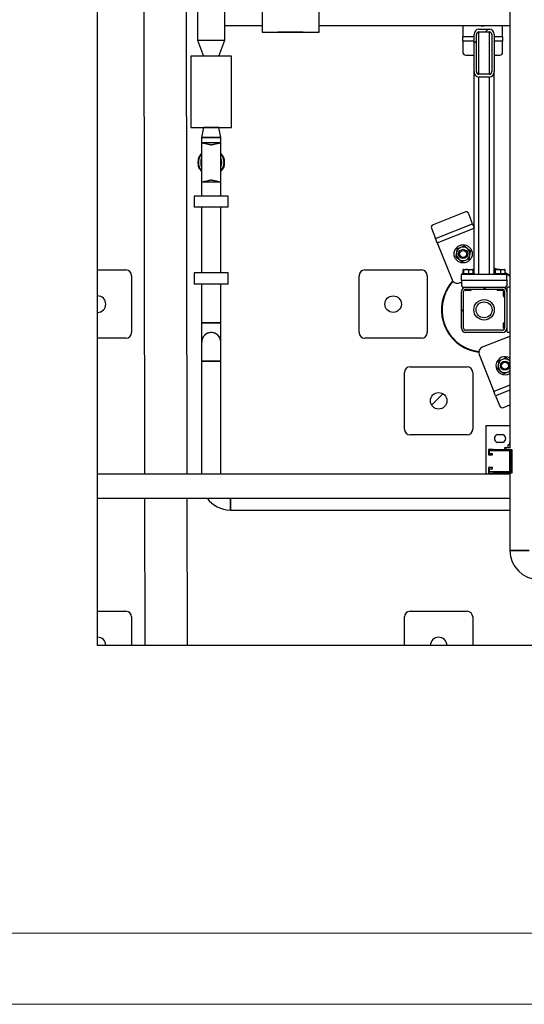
# Model space of a CAD drawing. Header units: millimetres. Extents: x 0 to 841, y 0 to 594.
# Tile 6 of 256: x 220 to 255, y 0 to 69. Entities that reach past the tile are written whole.
import ezdxf

# ---------------------------------------------------------------- set-up
doc = ezdxf.new("R2010")
doc.units = ezdxf.units.MM
doc.layers.add('TRAIT-FINS', color=9, linetype='Continuous')
doc.layers.add('TRAIT-FORT', color=4, linetype='Continuous', lineweight=25)

msp = doc.modelspace()

# ---------------------------------------------------------------- hatches: boundary and pattern name
at = {"layer": 'TRAIT-FINS'}
h = msp.add_hatch(dxfattribs=at)
h.set_pattern_fill('ANSI31', color=9, angle=3e-322, style=0)
edge = h.paths.add_edge_path(flags=0)
edge.add_line((253.076, 65.586), (253.076, 68.182))
edge.add_ellipse((252.756, 68.182), major_axis=(0, 0.385), ratio=0.83205, start_angle=270, end_angle=360)
edge.add_line((252.756, 68.567), (251.996, 68.567))
edge.add_ellipse((251.996, 68.182), major_axis=(0, 0.385), ratio=0.83205, start_angle=0, end_angle=90)
edge.add_line((251.676, 68.182), (251.676, 65.586))
edge.add_ellipse((251.996, 65.586), major_axis=(0, 0.385), ratio=0.83205, start_angle=90, end_angle=180)
edge.add_line((251.996, 65.202), (252.756, 65.202))
edge.add_ellipse((252.756, 65.586), major_axis=(0, 0.385), ratio=0.83205, start_angle=180, end_angle=270)
edge = h.paths.add_edge_path(flags=0)
edge.add_line((252.916, 68.182), (252.916, 65.586))
edge.add_ellipse((252.756, 65.586), major_axis=(0, 0.192), ratio=0.83205, start_angle=180, end_angle=270, ccw=False)
edge.add_line((252.756, 65.394), (251.996, 65.394))
edge.add_ellipse((251.996, 65.586), major_axis=(0, 0.192), ratio=0.83205, start_angle=90, end_angle=180, ccw=False)
edge.add_line((251.836, 65.586), (251.836, 68.182))
edge.add_ellipse((251.996, 68.182), major_axis=(0, 0.192), ratio=0.83205, start_angle=0, end_angle=90, ccw=False)
edge.add_line((251.996, 68.375), (252.756, 68.375))
edge.add_ellipse((252.756, 68.182), major_axis=(0, 0.192), ratio=0.83205, start_angle=-90, end_angle=0, ccw=False)
h = msp.add_hatch(dxfattribs=at)
h.set_pattern_fill('ANSI31', color=9, angle=3e-322, style=0)
edge = h.paths.add_edge_path(flags=0)
edge.add_arc((251.096, 47.554), 0.32, 180, 270)
edge.add_line((251.096, 47.234), (253.656, 47.234))
edge.add_arc((253.656, 47.554), 0.32, 270, 360)
edge.add_line((253.976, 47.554), (253.976, 50.114))
edge.add_arc((253.656, 50.114), 0.32, 0, 90)
edge.add_line((253.656, 50.434), (251.096, 50.434))
edge.add_arc((251.096, 50.114), 0.32, 90, 180)
edge.add_line((250.776, 50.114), (250.776, 47.554))
edge = h.paths.add_edge_path(flags=0)
edge.add_line((253.656, 47.394), (251.096, 47.394))
edge.add_arc((251.096, 47.554), 0.16, 180, 270, ccw=False)
edge.add_line((250.936, 47.554), (250.936, 50.114))
edge.add_arc((251.096, 50.114), 0.16, 90, 180, ccw=False)
edge.add_line((251.096, 50.274), (253.656, 50.274))
edge.add_arc((253.656, 50.114), 0.16, 0, 90, ccw=False)
edge.add_line((253.816, 50.114), (253.816, 47.554))
edge.add_arc((253.656, 47.554), 0.16, 270, 360, ccw=False)
h = msp.add_hatch(dxfattribs=at)
h.set_pattern_fill('ANSI31', color=9, style=0)
edge = h.paths.add_edge_path(flags=0)
edge.add_line((225.176, 49.814), (225.176, 48.654))
edge.add_arc((225.176, 49.234), 0.58, 270, 450)
h = msp.add_hatch(dxfattribs=at)
h.set_pattern_fill('ANSI31', color=9, style=0)
edge = h.paths.add_edge_path(flags=0)
edge.add_arc((245.976, 49.234), 0.58, 0, 360)
h = msp.add_hatch(dxfattribs=at)
h.set_pattern_fill('ANSI31', color=9, style=0)
edge = h.paths.add_edge_path(flags=0)
edge.add_arc((249.176, 42.434), 0.58, 0, 360)
h = msp.add_hatch(dxfattribs=at)
h.set_pattern_fill('ANSI31', color=9, style=0)
edge = h.paths.add_edge_path(flags=0)
edge.add_line((225.176, 25.234), (225.756, 25.234))
edge.add_arc((225.176, 25.234), 0.58, 360, 450)
edge.add_line((225.176, 25.814), (225.176, 25.234))
h = msp.add_hatch(dxfattribs=at)
h.set_pattern_fill('ANSI31', color=9, style=0)
edge = h.paths.add_edge_path(flags=0)
edge.add_line((248.596, 25.234), (249.756, 25.234))
edge.add_arc((249.176, 25.234), 0.58, 360, 540)

# ---------------------------------------------------------------- linework, layer by layer
at = {"color": 7, "linetype": 'Continuous', "lineweight": 18}
for p, q in [((836, 5), (5, 5)), ((841, 0), (0, 0))]:
    msp.add_line(p, q, dxfattribs=at)
at = {"layer": 'TRAIT-FORT', "color": 4, "linetype": 'Continuous', "lineweight": 25}
for p, q in [((228.412, 84.915), (228.48, 37.274)), ((254.197, 82.703), (254.197, 39.13)), ((231.486, 37.274), (231.426, 79.131)), ((225.176, 51.634), (225.176, 70.834)), ((232.21, 70.744), (232.21, 67.792)), ((234.142, 67.792), (234.142, 70.744)), ((236.761, 70.065), (236.761, 68.351)), ((240.761, 68.351), (240.761, 70.065)), ((234.142, 68.834), (236.761, 68.834)), ((240.761, 68.834), (254.197, 68.834)), ((250.881, 68.834), (250.881, 68.035)), ((251.996, 68.567), (252.756, 68.567)), ((253.681, 68.035), (253.681, 68.834)), ((250.881, 67.715), (250.881, 68.035)), ((251.676, 68.035), (250.881, 68.035)), ((251.676, 65.586), (251.676, 68.182)), ((251.836, 65.586), (251.836, 68.182)), ((251.996, 68.375), (252.756, 68.375)), ((251.996, 65.394), (251.996, 68.375)), ((252.756, 65.394), (252.756, 68.375)), ((252.916, 68.182), (252.916, 65.586)), ((253.076, 68.182), (253.076, 65.586)), ((253.681, 68.035), (253.076, 68.035)), ((253.681, 68.035), (253.681, 67.715)), ((232.21, 67.792), (232.638, 66.675)), ((232.21, 67.792), (233.176, 67.792)), ((233.176, 67.792), (234.142, 67.792)), ((233.714, 66.675), (234.142, 67.792)), ((250.881, 67.715), (250.881, 66.923)), ((251.676, 67.715), (250.881, 67.715)), ((253.681, 67.715), (253.076, 67.715)), ((253.681, 66.923), (253.681, 67.715)), ((231.737, 66.675), (231.737, 61.65)), ((234.601, 66.675), (231.737, 66.675)), ((234.601, 61.65), (234.601, 66.675)), ((251.081, 66.75), (251.676, 66.75)), ((253.076, 66.75), (253.481, 66.75)), ((251.676, 51.394), (251.676, 65.586)), ((252.756, 65.394), (251.996, 65.394)), ((251.996, 51.314), (251.996, 65.202)), ((252.756, 65.202), (251.996, 65.202)), ((252.756, 51.314), (252.756, 65.202)), ((253.076, 51.394), (253.076, 65.586)), ((231.737, 61.65), (234.601, 61.65)), ((232.638, 61.648), (232.502, 60.943)), ((233.714, 61.648), (232.638, 61.648)), ((232.776, 61.65), (232.776, 61.648)), ((233.576, 61.648), (233.576, 61.65)), ((233.85, 60.943), (233.714, 61.648)), ((232.502, 60.943), (232.502, 56.822)), ((233.176, 60.943), (232.502, 60.943)), ((232.502, 60.943), (233.85, 60.943)), ((233.85, 60.943), (233.176, 60.943)), ((233.85, 56.822), (233.85, 60.943)), ((232.502, 60.571), (232.502, 59.195)), ((233.85, 59.195), (233.85, 60.571)), ((232.502, 59.195), (232.502, 57.819)), ((233.85, 57.819), (233.85, 59.195)), ((231.976, 56.822), (231.976, 56.046)), ((234.376, 56.822), (231.976, 56.822)), ((234.376, 56.046), (234.376, 56.822)), ((234.376, 56.046), (231.976, 56.046)), ((232.502, 56.046), (232.502, 51.424)), ((233.85, 51.424), (233.85, 56.046)), ((251.02, 55.706), (248.792, 54.815)), ((251.564, 54.884), (251.27, 55.62)), ((248.965, 53.844), (251.564, 54.884)), ((251.564, 54.884), (251.676, 54.606)), ((248.671, 54.579), (248.965, 53.844)), ((249.084, 53.547), (251.676, 54.584)), ((249.084, 53.547), (248.965, 53.844)), ((249.084, 53.547), (250.124, 50.948)), ((225.176, 49.814), (225.176, 51.634)), ((225.176, 51.634), (227.176, 51.634)), ((227.576, 51.234), (227.576, 47.234)), ((231.976, 51.424), (231.976, 50.648)), ((234.376, 51.424), (231.976, 51.424)), ((234.376, 50.648), (234.376, 51.424)), ((243.576, 47.234), (243.576, 51.234)), ((243.976, 51.634), (247.976, 51.634)), ((248.376, 51.234), (248.376, 47.234)), ((253.976, 51.314), (250.776, 51.314)), ((250.776, 50.914), (250.776, 51.314)), ((250.816, 51.394), (250.816, 51.314)), ((250.816, 51.394), (251.662, 51.394)), ((250.894, 51.394), (250.894, 51.634)), ((250.933, 51.674), (250.913, 51.663)), ((250.933, 51.674), (251.579, 51.674)), ((250.943, 51.394), (250.943, 51.634)), ((251.304, 51.394), (251.304, 51.634)), ((251.598, 51.663), (251.579, 51.674)), ((251.617, 51.394), (251.617, 51.634)), ((251.662, 51.394), (251.696, 51.394)), ((251.696, 51.314), (251.696, 51.394)), ((253.056, 51.394), (253.056, 51.314)), ((253.056, 51.394), (253.902, 51.394)), ((253.134, 51.394), (253.134, 51.634)), ((253.173, 51.674), (253.153, 51.663)), ((253.173, 51.674), (253.819, 51.674)), ((253.183, 51.394), (253.183, 51.634)), ((253.544, 51.394), (253.544, 51.634)), ((253.838, 51.663), (253.819, 51.674)), ((253.857, 51.394), (253.857, 51.634)), ((253.902, 51.394), (253.936, 51.394)), ((253.936, 51.314), (253.936, 51.394)), ((253.976, 50.914), (253.976, 51.314)), ((234.376, 50.648), (231.976, 50.648)), ((232.502, 50.648), (232.502, 47.909)), ((232.502, 50.648), (232.502, 47.909)), ((233.85, 47.909), (233.85, 50.648)), ((233.85, 47.909), (233.85, 50.648)), ((250.644, 50.725), (250.776, 50.778)), ((250.776, 50.914), (250.776, 50.514)), ((250.776, 50.914), (253.976, 50.914)), ((253.976, 50.914), (253.976, 50.514)), ((250.776, 50.514), (250.856, 50.434)), ((250.776, 47.554), (250.776, 50.114)), ((250.856, 50.434), (251.096, 50.434)), ((250.936, 47.554), (250.936, 50.114)), ((251.056, 50.434), (251.056, 50.431)), ((251.056, 50.269), (251.056, 50.222)), ((251.056, 50.222), (251.084, 50.194)), ((251.056, 50.222), (251.456, 50.222)), ((251.428, 50.194), (251.084, 50.194)), ((251.096, 50.434), (253.656, 50.434)), ((251.096, 50.274), (253.656, 50.274)), ((251.428, 50.194), (251.456, 50.222)), ((251.456, 50.222), (251.456, 50.274)), ((253.296, 50.274), (253.296, 50.222)), ((253.296, 50.222), (253.324, 50.194)), ((253.296, 50.222), (253.696, 50.222)), ((253.668, 50.194), (253.324, 50.194)), ((253.656, 50.434), (253.896, 50.434)), ((253.668, 50.194), (253.696, 50.222)), ((253.696, 50.431), (253.696, 50.434)), ((253.696, 50.222), (253.696, 50.269)), ((253.764, 50.154), (253.736, 50.126)), ((253.736, 49.782), (253.736, 50.126)), ((253.811, 50.154), (253.764, 50.154)), ((253.764, 50.154), (253.764, 49.754)), ((253.816, 50.114), (253.816, 47.554)), ((253.896, 50.434), (253.976, 50.514)), ((253.976, 50.154), (253.973, 50.154)), ((254.056, 50.434), (253.976, 50.354)), ((253.976, 50.354), (253.976, 50.114)), ((253.976, 50.114), (253.976, 47.554)), ((254.197, 50.434), (254.056, 50.434)), ((225.176, 48.654), (225.176, 49.814)), ((253.736, 49.782), (253.764, 49.754)), ((253.764, 49.754), (253.816, 49.754)), ((225.176, 46.834), (225.176, 48.654)), ((232.502, 47.909), (232.502, 46.561)), ((232.502, 47.909), (233.176, 47.909)), ((232.502, 47.909), (233.85, 47.909)), ((233.176, 47.909), (233.85, 47.909)), ((233.85, 46.561), (233.85, 47.909)), ((253.764, 47.914), (253.736, 47.886)), ((253.736, 47.542), (253.736, 47.886)), ((253.816, 47.914), (253.764, 47.914)), ((253.764, 47.914), (253.764, 47.514)), ((253.656, 47.394), (251.096, 47.394)), ((253.656, 47.234), (251.096, 47.234)), ((253.736, 47.542), (253.764, 47.514)), ((253.764, 47.514), (253.811, 47.514)), ((253.973, 47.514), (253.976, 47.514)), ((253.976, 47.554), (253.976, 47.314)), ((253.976, 47.314), (254.056, 47.234)), ((254.197, 47.234), (254.056, 47.234)), ((225.176, 37.274), (225.176, 46.834)), ((227.176, 46.834), (225.176, 46.834)), ((232.502, 46.561), (232.502, 45.213)), ((233.85, 45.213), (233.85, 46.561)), ((247.976, 46.834), (243.976, 46.834)), ((254.108, 46.943), (252.251, 46.2)), ((232.502, 45.213), (232.502, 37.274)), ((233.176, 45.213), (232.502, 45.213)), ((233.85, 45.213), (233.176, 45.213)), ((233.85, 37.274), (233.85, 45.213)), ((252.028, 45.68), (253.068, 43.08)), ((254.197, 45.237), (254.145, 45.278)), ((246.776, 40.434), (246.776, 44.434)), ((247.176, 44.834), (251.176, 44.834)), ((251.576, 44.434), (251.576, 40.434)), ((254.197, 43.532), (253.068, 43.08)), ((253.187, 42.783), (253.068, 43.08)), ((254.197, 43.187), (253.187, 42.783)), ((253.187, 42.783), (253.481, 42.048)), ((253.731, 41.962), (254.197, 42.148)), ((252.502, 40.684), (252.502, 37.274)), ((254.197, 40.684), (252.502, 40.684)), ((251.176, 40.034), (247.176, 40.034)), ((253.302, 40.064), (253.702, 40.064)), ((253.702, 39.504), (253.302, 39.504)), ((254.168, 39.548), (254.168, 39.35)), ((254.197, 39.548), (254.168, 39.548)), ((252.676, 39.01), (252.676, 38.63)), ((253.016, 39.01), (252.676, 39.01)), ((252.756, 38.71), (252.756, 38.93)), ((252.756, 38.93), (254.248, 38.93)), ((253.016, 39.01), (253.04, 38.986)), ((253.964, 38.986), (253.04, 38.986)), ((253.808, 39.13), (253.808, 39.01)), ((254.226, 39.13), (253.808, 39.13)), ((253.988, 39.01), (253.808, 39.01)), ((253.988, 39.01), (253.964, 38.986)), ((253.988, 39.01), (254.328, 39.01)), ((254.068, 39.13), (254.068, 39.35)), ((254.197, 39.35), (254.068, 39.35)), ((254.168, 38.93), (254.168, 37.438)), ((254.197, 38.93), (254.197, 37.438)), ((254.248, 38.93), (254.248, 37.438)), ((254.328, 39.01), (254.328, 37.358)), ((252.676, 38.63), (252.976, 38.63)), ((252.976, 38.71), (252.756, 38.71)), ((252.976, 38.63), (252.976, 38.71)), ((252.676, 37.738), (252.676, 37.358)), ((252.976, 37.738), (252.676, 37.738)), ((252.756, 37.658), (252.976, 37.658)), ((252.756, 37.438), (252.756, 37.658)), ((254.248, 37.438), (252.756, 37.438)), ((252.976, 37.658), (252.976, 37.738)), ((254.188, 37.274), (225.176, 37.274)), ((225.176, 35.594), (225.176, 37.274)), ((252.676, 37.358), (253.016, 37.358)), ((253.04, 37.382), (253.016, 37.358)), ((253.04, 37.382), (253.964, 37.382)), ((253.964, 37.382), (253.988, 37.358)), ((254.328, 37.358), (253.988, 37.358)), ((254.168, 37.358), (254.168, 37.348)), ((254.197, 37.348), (254.168, 37.348)), ((254.188, 37.348), (254.188, 36.434)), ((254.197, 37.358), (254.197, 31.905)), ((254.188, 36.434), (254.188, 35.308)), ((254.197, 36.434), (254.188, 36.434)), ((225.176, 35.594), (254.197, 35.594)), ((225.176, 27.634), (225.176, 35.594)), ((228.482, 35.594), (228.497, 25.234)), ((231.503, 25.234), (231.488, 35.594)), ((234.524, 34.755), (254.197, 34.755)), ((254.188, 35.308), (254.197, 35.26)), ((254.197, 31.905), (254.871, 31.905)), ((254.871, 31.905), (255.545, 31.905)), ((225.176, 27.634), (227.176, 27.634)), ((225.176, 25.814), (225.176, 27.634)), ((227.576, 27.234), (227.576, 25.234)), ((246.776, 25.234), (246.776, 27.234)), ((247.176, 27.634), (251.176, 27.634)), ((251.576, 27.234), (251.576, 25.234)), ((225.176, 25.234), (225.176, 25.814)), ((225.756, 25.234), (225.176, 25.234)), ((227.576, 25.234), (225.756, 25.234)), ((228.497, 25.234), (227.576, 25.234)), ((231.503, 25.234), (228.497, 25.234)), ((246.776, 25.234), (231.503, 25.234)), ((248.596, 25.234), (246.776, 25.234)), ((249.756, 25.234), (248.596, 25.234)), ((251.576, 25.234), (249.756, 25.234)), ((270.776, 25.234), (251.576, 25.234))]:
    msp.add_line(p, q, dxfattribs=at)
at = {"layer": 'TRAIT-FORT', "color": 4, "linetype": 'Continuous', "lineweight": 25, "flags": 128}
for points in [[(238.761, 68.331), (238.593, 68.331), (238.427, 68.331), (238.263, 68.331), (238.103, 68.332), (237.947, 68.333), (237.797, 68.333), (237.654, 68.334), (237.518, 68.335), (237.392, 68.336), (237.274, 68.337), (237.168, 68.339), (237.072, 68.34), (236.988, 68.342), (236.917, 68.343), (236.859, 68.345), (236.813, 68.346), (236.782, 68.348), (236.765, 68.35), (236.761, 68.351), (236.772, 68.353), (236.796, 68.355), (236.834, 68.356), (236.886, 68.358), (236.951, 68.359), (237.029, 68.361), (237.118, 68.362), (237.22, 68.364), (237.332, 68.365), (237.454, 68.366), (237.585, 68.367), (237.725, 68.368), (237.871, 68.369), (238.024, 68.369), (238.183, 68.37), (238.345, 68.37), (238.51, 68.371), (238.677, 68.371), (238.844, 68.371), (239.011, 68.371), (239.176, 68.37), (239.339, 68.37), (239.497, 68.369), (239.65, 68.369), (239.797, 68.368), (239.936, 68.367), (240.067, 68.366), (240.19, 68.365), (240.302, 68.364), (240.403, 68.362), (240.493, 68.361), (240.57, 68.359), (240.635, 68.358), (240.687, 68.356), (240.725, 68.355), (240.75, 68.353), (240.76, 68.351), (240.757, 68.35), (240.739, 68.348), (240.708, 68.346), (240.663, 68.345), (240.604, 68.343), (240.533, 68.342), (240.449, 68.34), (240.354, 68.339), (240.247, 68.337), (240.13, 68.336), (240.003, 68.335), (239.867, 68.334), (239.724, 68.333), (239.574, 68.333), (239.418, 68.332), (239.258, 68.331), (239.094, 68.331), (238.928, 68.331), (238.761, 68.331)], [(253.21, 51.674), (253.082, 51.709), (253.076, 51.71)], [(254.197, 46.967), (254.183, 46.965), (254.108, 46.943)], [(254.197, 45.23), (254.191, 45.236), (254.145, 45.278)], [(234.524, 35.429), (234.524, 35.527), (234.524, 35.594)], [(234.524, 35.594), (234.524, 35.575), (234.524, 35.478), (234.524, 35.379), (234.524, 35.282), (234.524, 35.188), (234.524, 35.099), (234.524, 35.017), (234.524, 34.943), (234.524, 34.88), (234.524, 34.829), (234.524, 34.791), (234.524, 34.766), (234.524, 34.755), (234.524, 34.755)]]:
    msp.add_lwpolyline(points, dxfattribs=at)
at = {"layer": 'TRAIT-FORT', "color": 4, "linetype": 'Continuous', "lineweight": 25}
for centre, radius in [((250.904, 52.767), 0.64), ((250.904, 52.767), 0.32), ((250.904, 52.767), 0.244), ((245.976, 49.234), 0.58), ((252.376, 48.834), 0.72), ((252.376, 48.834), 0.56), ((253.848, 44.9), 0.32), ((253.848, 44.9), 0.244), ((249.176, 42.434), 0.58)]:
    msp.add_circle(centre, radius, dxfattribs=at)
for centre, radius, start, end in [((252.281, 69.435), 0.64, 249.91066, 290.08934), ((251.069, 66.938), 0.188, 184.40195, 273.81126), ((253.494, 66.938), 0.188, 266.18874, 355.59805), ((233.176, 59.195), 0.9, 138.74603, 221.47895), ((233.176, 59.195), 0.9, 318.93747, 41.47895), ((233.176, 59.195), 0.741, 155.46969, 204.53031), ((233.176, 59.195), 0.741, 0, 24.53031), ((233.176, 59.195), 0.741, 335.46969, 0), ((251.102, 55.537), 0.188, 26.20823, 115.61754), ((248.85, 54.636), 0.188, 107.99502, 197.40433), ((250.904, 52.767), 0.48, 171.80628, 231.80628), ((250.904, 52.767), 0.48, 111.80628, 171.80628), ((250.904, 52.767), 0.48, 51.80628, 111.80628), ((250.904, 52.767), 0.48, 291.80628, 351.80628), ((250.904, 52.767), 0.48, 351.80628, 51.80628), ((250.904, 52.767), 0.48, 231.80628, 291.80628), ((227.176, 51.234), 0.4, 0, 90), ((243.976, 51.234), 0.4, 90, 180), ((247.976, 51.234), 0.4, 0, 90), ((252.376, 48.834), 3, 71.20309, 76.5066), ((252.376, 48.834), 3, 52.62794, 60.4041), ((252.376, 48.834), 2.96, 52.03421, 58.1952), ((252.376, 48.834), 3, 137.35596, 155.32581), ((252.376, 48.834), 2.96, 137.48606, 155.32581), ((250.495, 51.096), 0.4, 201.80628, 291.80628), ((252.376, 48.834), 3, 155.32581, 262.81946), ((252.376, 48.834), 2.96, 155.32581, 262.81106), ((251.096, 50.114), 0.32, 90, 180), ((251.096, 50.114), 0.16, 90, 180), ((253.656, 50.114), 0.32, 0, 90), ((253.656, 50.114), 0.16, 0, 90), ((225.176, 49.234), 0.58, 270, 90), ((227.176, 47.234), 0.4, 270, 0), ((233.176, 46.561), 0.674, 0, 180), ((243.976, 47.234), 0.4, 180, 270), ((247.976, 47.234), 0.4, 270, 0), ((251.096, 47.554), 0.32, 180, 270), ((251.096, 47.554), 0.16, 180, 270), ((253.656, 47.554), 0.32, 270, 0), ((253.656, 47.554), 0.16, 270, 0), ((252.399, 45.829), 0.4, 111.80628, 201.80628), ((253.848, 44.9), 0.64, 111.80628, 303.02901), ((253.848, 44.9), 0.48, 111.80628, 171.80628), ((253.848, 44.9), 0.64, 56.97099, 111.80628), ((253.848, 44.9), 0.48, 51.80628, 111.80628), ((247.176, 44.434), 0.4, 90, 180), ((251.176, 44.434), 0.4, 0, 90), ((253.848, 44.9), 0.48, 171.80628, 231.80628), ((253.848, 44.9), 0.48, 231.80628, 291.80628), ((253.848, 44.9), 0.48, 291.80628, 316.61474), ((253.65, 42.131), 0.188, 206.20823, 295.61754), ((247.176, 40.434), 0.4, 180, 270), ((251.176, 40.434), 0.4, 270, 0), ((253.398, 39.784), 0.296, 108.92464, 251.07536), ((253.606, 39.784), 0.296, 288.92464, 71.07536), ((234.524, 36.777), 2.022, 215.79757, 269.99824), ((256.219, 31.905), 2.022, 180.00179, 269.99824), ((227.176, 27.234), 0.4, 0, 90), ((247.176, 27.234), 0.4, 90, 180), ((251.176, 27.234), 0.4, 360, 90), ((225.176, 25.234), 0.58, 360, 90), ((249.176, 25.234), 0.58, 360, 180)]:
    msp.add_arc(centre, radius, start, end, dxfattribs=at)
for centre, major_axis, start_param, end_param in [((251.996, 68.182), (0, 0.385), 0, 1.570796), ((252.756, 68.182), (0, 0.385), 4.712389, 6.283185), ((251.996, 68.182), (0, 0.192), 0, 1.570796), ((252.756, 68.182), (0, 0.192), 4.712389, 6.283185), ((251.996, 65.586), (0, 0.385), 1.570796, 3.141593), ((251.996, 65.586), (0, 0.192), 1.570796, 3.141593), ((252.756, 65.586), (0, 0.385), 3.141593, 4.712389), ((252.756, 65.586), (0, 0.192), 3.141593, 4.712389)]:
    msp.add_ellipse(centre, major_axis=major_axis, ratio=0.83205, start_param=start_param, end_param=end_param, dxfattribs=at)
for points, knots in [([(233.176, 60.418), (233.173, 60.419), (233.162, 60.422), (233.138, 60.427), (233.104, 60.434), (233.067, 60.442), (233.016, 60.454), (232.957, 60.467), (232.872, 60.486), (232.783, 60.507), (232.705, 60.524), (232.649, 60.537), (232.609, 60.547), (232.575, 60.554), (232.552, 60.559), (232.537, 60.563), (232.528, 60.565), (232.52, 60.567), (232.513, 60.568), (232.508, 60.57), (232.504, 60.57), (232.502, 60.571), (232.502, 60.571), (232.502, 60.571)], [0, 0, 0, 0, 0.0084009, 0.0310598, 0.0679738, 0.1061537, 0.1381042, 0.2159573, 0.2833429, 0.4011071, 0.5072069, 0.5739063, 0.6388732, 0.7021298, 0.7637, 0.7935068, 0.8232303, 0.8528735, 0.8824398, 0.9119323, 0.9413543, 0.9707091, 1, 1, 1, 1]), ([(233.176, 60.571), (233.135, 60.571), (233.05, 60.571), (232.925, 60.571), (232.804, 60.571), (232.696, 60.571), (232.608, 60.571), (232.546, 60.571), (232.513, 60.571), (232.508, 60.571), (232.507, 60.571)], [0, 0, 0, 0, 0.124209, 0.255254, 0.391227, 0.529779, 0.668321, 0.804267, 0.935274, 1, 1, 1, 1]), ([(233.85, 60.571), (233.85, 60.571), (233.85, 60.571), (233.849, 60.571), (233.848, 60.571), (233.846, 60.57), (233.845, 60.57), (233.842, 60.569), (233.84, 60.569), (233.836, 60.568), (233.833, 60.567), (233.829, 60.566), (233.825, 60.565), (233.82, 60.564), (233.814, 60.563), (233.809, 60.562), (233.797, 60.559), (233.776, 60.554), (233.743, 60.547), (233.702, 60.537), (233.654, 60.526), (233.598, 60.513), (233.512, 60.494), (233.425, 60.474), (233.339, 60.455), (233.296, 60.445), (233.262, 60.438), (233.236, 60.432), (233.209, 60.426), (233.188, 60.421), (233.178, 60.419), (233.176, 60.418)], [0, 0, 0, 0, 0.0156157, 0.0312491, 0.0469008, 0.0625713, 0.0782611, 0.0939706, 0.1097004, 0.125451, 0.1412228, 0.1570163, 0.1728321, 0.1886706, 0.2045323, 0.2204177, 0.2363272, 0.2978992, 0.3611584, 0.4261287, 0.4928323, 0.5653764, 0.6425586, 0.7899578, 0.8394683, 0.8972017, 0.9164621, 0.9389222, 0.9724948, 0.9928548, 1, 1, 1, 1]), ([(233.85, 60.571), (233.848, 60.571), (233.843, 60.571), (233.806, 60.571), (233.743, 60.571), (233.656, 60.571), (233.548, 60.571), (233.427, 60.571), (233.301, 60.571), (233.217, 60.571), (233.176, 60.571)], [0, 0, 0, 0, 0.117183, 0.240843, 0.369164, 0.499935, 0.630716, 0.759062, 0.882758, 1, 1, 1, 1]), ([(232.474, 59.756), (232.463, 59.745), (232.416, 59.693), (232.349, 59.584), (232.281, 59.434), (232.243, 59.276), (232.237, 59.145), (232.249, 59.045), (232.266, 58.975), (232.29, 58.909), (232.328, 58.83), (232.369, 58.779), (232.396, 58.746)], [0, 0, 0, 0, 0.042445, 0.191382, 0.341555, 0.488699, 0.629338, 0.696141, 0.761671, 0.823738, 0.885069, 1, 1, 1, 1]), ([(232.396, 59.644), (232.382, 59.628), (232.355, 59.595), (232.32, 59.54), (232.29, 59.481), (232.258, 59.392), (232.236, 59.269), (232.243, 59.113), (232.281, 58.955), (232.349, 58.805), (232.416, 58.697), (232.463, 58.645), (232.474, 58.633)], [0, 0, 0, 0, 0.057464, 0.115112, 0.176426, 0.238513, 0.370646, 0.511288, 0.658437, 0.808613, 0.957554, 1, 1, 1, 1]), ([(232.502, 59.824), (232.483, 59.806), (232.425, 59.749), (232.356, 59.627), (232.296, 59.469), (232.271, 59.3), (232.268, 59.175), (232.28, 59.11), (232.282, 59.1)], [0, 0, 0, 0, 0.099845, 0.310703, 0.5279, 0.746495, 0.960911, 1, 1, 1, 1]), ([(232.273, 59.429), (232.276, 59.447), (232.282, 59.488), (232.307, 59.549), (232.336, 59.611), (232.374, 59.667), (232.4, 59.704), (232.417, 59.719), (232.418, 59.719)], [0, 0, 0, 0, 0.163478, 0.380256, 0.592532, 0.793576, 0.991953, 1, 1, 1, 1]), ([(234.07, 59.1), (234.072, 59.11), (234.084, 59.175), (234.08, 59.3), (234.055, 59.468), (233.997, 59.628), (233.923, 59.746), (233.871, 59.811), (233.85, 59.83), (233.85, 59.83)], [0, 0, 0, 0, 0.038872, 0.252101, 0.469484, 0.685478, 0.895167, 0.99589, 1, 1, 1, 1]), ([(233.877, 58.633), (233.888, 58.645), (233.936, 58.697), (234.002, 58.805), (234.07, 58.955), (234.109, 59.113), (234.114, 59.245), (234.102, 59.345), (234.085, 59.415), (234.062, 59.48), (234.023, 59.56), (233.982, 59.611), (233.955, 59.644)], [0, 0, 0, 0, 0.042445, 0.191382, 0.341555, 0.488699, 0.629338, 0.696141, 0.761671, 0.823738, 0.885069, 1, 1, 1, 1]), ([(233.955, 58.746), (233.969, 58.762), (233.997, 58.794), (234.032, 58.849), (234.062, 58.909), (234.094, 58.998), (234.115, 59.121), (234.109, 59.276), (234.07, 59.434), (234.002, 59.584), (233.937, 59.691), (233.89, 59.742), (233.88, 59.753)], [0, 0, 0, 0, 0.0576959, 0.1155769, 0.1771385, 0.2394764, 0.3721419, 0.5133523, 0.6610947, 0.8118773, 0.9614191, 1, 1, 1, 1]), ([(233.933, 59.72), (233.934, 59.719), (233.951, 59.703), (233.978, 59.667), (234.027, 59.591), (234.065, 59.511), (234.076, 59.447), (234.079, 59.429)], [0, 0, 0, 0, 0.009802, 0.207896, 0.408779, 0.836708, 1, 1, 1, 1]), ([(232.282, 59.289), (232.28, 59.279), (232.268, 59.214), (232.271, 59.09), (232.297, 58.921), (232.355, 58.761), (232.429, 58.644), (232.481, 58.579), (232.501, 58.56), (232.502, 58.559)], [0, 0, 0, 0, 0.038872, 0.252101, 0.469484, 0.685478, 0.895167, 0.99589, 1, 1, 1, 1]), ([(232.418, 58.67), (232.417, 58.671), (232.401, 58.687), (232.373, 58.722), (232.324, 58.798), (232.287, 58.878), (232.276, 58.942), (232.273, 58.96)], [0, 0, 0, 0, 0.009802, 0.207896, 0.408779, 0.836708, 1, 1, 1, 1]), ([(233.85, 58.565), (233.868, 58.584), (233.926, 58.641), (233.995, 58.762), (234.055, 58.921), (234.08, 59.09), (234.084, 59.214), (234.072, 59.279), (234.07, 59.289)], [0, 0, 0, 0, 0.099845, 0.310703, 0.5279, 0.746495, 0.960911, 1, 1, 1, 1]), ([(234.079, 58.96), (234.076, 58.942), (234.069, 58.901), (234.045, 58.841), (234.015, 58.778), (233.977, 58.723), (233.952, 58.686), (233.934, 58.671), (233.934, 58.67)], [0, 0, 0, 0, 0.163478, 0.380256, 0.592532, 0.793576, 0.991953, 1, 1, 1, 1]), ([(232.502, 57.819), (232.502, 57.819), (232.502, 57.819), (232.502, 57.819), (232.503, 57.819), (232.505, 57.819), (232.507, 57.82), (232.509, 57.82), (232.512, 57.821), (232.515, 57.822), (232.519, 57.822), (232.522, 57.823), (232.527, 57.824), (232.532, 57.825), (232.537, 57.827), (232.543, 57.828), (232.554, 57.831), (232.575, 57.835), (232.609, 57.843), (232.649, 57.852), (232.697, 57.863), (232.754, 57.876), (232.839, 57.896), (232.927, 57.916), (233.012, 57.935), (233.055, 57.944), (233.09, 57.952), (233.116, 57.958), (233.142, 57.964), (233.164, 57.968), (233.173, 57.971), (233.176, 57.971)], [0, 0, 0, 0, 0.0156157, 0.0312491, 0.0469008, 0.0625713, 0.0782611, 0.0939706, 0.1097004, 0.125451, 0.1412228, 0.1570163, 0.1728321, 0.1886706, 0.2045323, 0.2204177, 0.2363272, 0.2978992, 0.3611584, 0.4261287, 0.4928323, 0.5653764, 0.6425586, 0.7899578, 0.8394683, 0.8972017, 0.9164621, 0.9389222, 0.9724948, 0.9928548, 1, 1, 1, 1]), ([(233.176, 57.819), (233.135, 57.819), (233.05, 57.819), (232.925, 57.819), (232.804, 57.819), (232.696, 57.819), (232.608, 57.819), (232.546, 57.819), (232.513, 57.819), (232.508, 57.819), (232.507, 57.819)], [0, 0, 0, 0, 0.124209, 0.255254, 0.391227, 0.529779, 0.668321, 0.804267, 0.935274, 1, 1, 1, 1]), ([(233.176, 57.971), (233.179, 57.971), (233.189, 57.968), (233.213, 57.963), (233.247, 57.955), (233.284, 57.947), (233.335, 57.936), (233.395, 57.922), (233.48, 57.903), (233.568, 57.883), (233.646, 57.865), (233.702, 57.852), (233.743, 57.843), (233.776, 57.835), (233.799, 57.83), (233.814, 57.827), (233.824, 57.825), (233.832, 57.823), (233.838, 57.821), (233.843, 57.82), (233.847, 57.819), (233.849, 57.819), (233.85, 57.819), (233.85, 57.819)], [0, 0, 0, 0, 0.008401, 0.03106, 0.067974, 0.106154, 0.138104, 0.215957, 0.283343, 0.401107, 0.507207, 0.573906, 0.638873, 0.70213, 0.7637, 0.793507, 0.82323, 0.852873, 0.882439, 0.911932, 0.941354, 0.970709, 1, 1, 1, 1]), ([(233.85, 57.819), (233.848, 57.819), (233.843, 57.819), (233.806, 57.819), (233.743, 57.819), (233.656, 57.819), (233.548, 57.819), (233.427, 57.819), (233.301, 57.819), (233.217, 57.819), (233.176, 57.819)], [0, 0, 0, 0, 0.1171834, 0.2408429, 0.3691641, 0.4999353, 0.6307158, 0.7590625, 0.8827577, 1, 1, 1, 1]), ([(250.983, 53.316), (250.94, 53.299), (250.855, 53.265), (250.769, 53.23), (250.725, 53.213)], [0, 0, 0, 0, 0.4981655, 1, 1, 1, 1]), ([(251.2, 53.145), (251.164, 53.173), (251.091, 53.231), (251.019, 53.288), (250.983, 53.316)], [0, 0, 0, 0, 0.497844, 1, 1, 1, 1]), ([(250.428, 52.836), (250.422, 52.79), (250.409, 52.698), (250.396, 52.607), (250.389, 52.562)], [0, 0, 0, 0, 0.497844, 1, 1, 1, 1]), ([(250.468, 53.11), (250.461, 53.065), (250.448, 52.974), (250.435, 52.882), (250.428, 52.836)], [0, 0, 0, 0, 0.498165, 1, 1, 1, 1]), ([(250.725, 53.213), (250.682, 53.196), (250.596, 53.161), (250.511, 53.127), (250.468, 53.11)], [0, 0, 0, 0, 0.4978437, 1, 1, 1, 1]), ([(251.418, 52.973), (251.382, 53.002), (251.31, 53.058), (251.237, 53.116), (251.2, 53.145)], [0, 0, 0, 0, 0.498165, 1, 1, 1, 1]), ([(251.339, 52.425), (251.346, 52.47), (251.359, 52.561), (251.372, 52.653), (251.379, 52.699)], [0, 0, 0, 0, 0.4981655, 1, 1, 1, 1]), ([(251.379, 52.699), (251.385, 52.745), (251.399, 52.837), (251.412, 52.928), (251.418, 52.973)], [0, 0, 0, 0, 0.497844, 1, 1, 1, 1]), ([(250.389, 52.562), (250.425, 52.533), (250.497, 52.477), (250.57, 52.419), (250.607, 52.39)], [0, 0, 0, 0, 0.498165, 1, 1, 1, 1]), ([(250.607, 52.39), (250.643, 52.362), (250.716, 52.304), (250.788, 52.247), (250.825, 52.219)], [0, 0, 0, 0, 0.497844, 1, 1, 1, 1]), ([(250.825, 52.219), (250.867, 52.236), (250.952, 52.27), (251.039, 52.304), (251.082, 52.322)], [0, 0, 0, 0, 0.4981655, 1, 1, 1, 1]), ([(251.082, 52.322), (251.125, 52.339), (251.211, 52.374), (251.296, 52.408), (251.339, 52.425)], [0, 0, 0, 0, 0.497844, 1, 1, 1, 1]), ([(250.894, 51.634), (250.9, 51.646), (250.91, 51.666), (250.925, 51.664), (250.935, 51.65), (250.941, 51.637), (250.943, 51.634)], [0, 0, 0, 0, 0.385549, 0.637642, 0.896546, 1, 1, 1, 1]), ([(251.304, 51.634), (251.273, 51.643), (251.209, 51.66), (251.115, 51.667), (251.025, 51.657), (250.97, 51.642), (250.943, 51.634)], [0, 0, 0, 0, 0.2646049, 0.5349477, 0.7653431, 1, 1, 1, 1]), ([(251.304, 51.634), (251.331, 51.643), (251.386, 51.66), (251.468, 51.667), (251.546, 51.657), (251.593, 51.642), (251.617, 51.634)], [0, 0, 0, 0, 0.2646049, 0.5349477, 0.7653431, 1, 1, 1, 1]), ([(251.598, 51.662), (251.599, 51.662), (251.604, 51.662), (251.61, 51.65), (251.616, 51.637), (251.617, 51.634)], [0, 0, 0, 0, 0.082237, 0.737977, 1, 1, 1, 1]), ([(253.134, 51.634), (253.14, 51.646), (253.15, 51.666), (253.165, 51.664), (253.175, 51.65), (253.181, 51.637), (253.183, 51.634)], [0, 0, 0, 0, 0.385549, 0.637642, 0.896546, 1, 1, 1, 1]), ([(253.544, 51.634), (253.513, 51.643), (253.449, 51.66), (253.355, 51.667), (253.265, 51.657), (253.21, 51.642), (253.183, 51.634)], [0, 0, 0, 0, 0.2646049, 0.5349477, 0.7653431, 1, 1, 1, 1]), ([(253.544, 51.634), (253.571, 51.643), (253.626, 51.66), (253.708, 51.667), (253.786, 51.657), (253.833, 51.642), (253.857, 51.634)], [0, 0, 0, 0, 0.2646049, 0.5349477, 0.7653431, 1, 1, 1, 1]), ([(253.838, 51.662), (253.839, 51.662), (253.844, 51.662), (253.85, 51.65), (253.856, 51.637), (253.857, 51.634)], [0, 0, 0, 0, 0.082237, 0.737977, 1, 1, 1, 1]), ([(233.849, 47.909), (233.847, 47.909), (233.844, 47.909), (233.815, 47.909), (233.768, 47.909), (233.705, 47.909), (233.626, 47.909), (233.536, 47.909), (233.434, 47.909), (233.314, 47.909), (233.188, 47.909), (233.063, 47.909), (232.953, 47.909), (232.848, 47.909), (232.753, 47.909), (232.67, 47.909), (232.602, 47.909), (232.549, 47.909), (232.516, 47.909), (232.501, 47.909), (232.503, 47.909), (232.504, 47.909)], [0, 0, 0, 0, 0.050454, 0.105221, 0.158445, 0.213212, 0.266436, 0.321204, 0.374428, 0.429195, 0.499978, 0.553202, 0.60797, 0.661194, 0.715961, 0.769185, 0.823952, 0.877176, 0.931943, 0.985167, 1, 1, 1, 1]), ([(233.176, 47.235), (233.138, 47.233), (233.063, 47.229), (232.953, 47.2), (232.848, 47.153), (232.753, 47.09), (232.67, 47.011), (232.602, 46.921), (232.549, 46.819), (232.516, 46.71), (232.501, 46.623), (232.503, 46.573), (232.504, 46.56)], [0, 0, 0, 0, 0.105784, 0.214636, 0.32042, 0.429272, 0.535057, 0.643909, 0.749693, 0.858545, 0.964329, 1, 1, 1, 1]), ([(233.848, 46.561), (233.848, 46.587), (233.847, 46.65), (233.825, 46.75), (233.785, 46.856), (233.726, 46.955), (233.653, 47.041), (233.565, 47.115), (233.467, 47.172), (233.359, 47.212), (233.261, 47.232), (233.199, 47.234), (233.176, 47.235)], [0, 0, 0, 0, 0.073892, 0.179738, 0.288654, 0.3945, 0.503415, 0.609261, 0.718177, 0.824023, 0.932938, 1, 1, 1, 1]), ([(232.504, 45.213), (232.504, 45.213), (232.504, 45.213), (232.526, 45.213), (232.567, 45.213), (232.625, 45.213), (232.699, 45.213), (232.787, 45.213), (232.886, 45.213), (232.993, 45.213), (233.091, 45.213), (233.19, 45.213), (233.289, 45.213), (233.4, 45.213), (233.504, 45.213), (233.599, 45.213), (233.681, 45.213), (233.75, 45.213), (233.802, 45.213), (233.836, 45.213), (233.851, 45.213), (233.848, 45.213), (233.847, 45.213)], [0, 0, 0, 0, 0.0394947, 0.0928922, 0.1462897, 0.1996872, 0.2530847, 0.3064822, 0.3598797, 0.4132772, 0.4666747, 0.5000244, 0.553422, 0.6068195, 0.660217, 0.7136145, 0.767012, 0.8204095, 0.873807, 0.9272045, 0.980602, 1, 1, 1, 1]), ([(253.412, 45.243), (253.406, 45.198), (253.393, 45.107), (253.379, 45.015), (253.373, 44.969)], [0, 0, 0, 0, 0.4981655, 1, 1, 1, 1]), ([(253.67, 45.346), (253.627, 45.329), (253.54, 45.294), (253.455, 45.26), (253.412, 45.243)], [0, 0, 0, 0, 0.497844, 1, 1, 1, 1]), ([(253.927, 45.449), (253.884, 45.432), (253.799, 45.398), (253.713, 45.363), (253.67, 45.346)], [0, 0, 0, 0, 0.4981655, 1, 1, 1, 1]), ([(254.145, 45.278), (254.108, 45.306), (254.035, 45.364), (253.963, 45.42), (253.927, 45.449)], [0, 0, 0, 0, 0.497844, 1, 1, 1, 1]), ([(253.373, 44.969), (253.366, 44.923), (253.353, 44.831), (253.34, 44.74), (253.333, 44.694)], [0, 0, 0, 0, 0.497844, 1, 1, 1, 1]), ([(253.333, 44.694), (253.369, 44.666), (253.441, 44.609), (253.514, 44.552), (253.551, 44.523)], [0, 0, 0, 0, 0.4981655, 1, 1, 1, 1]), ([(253.551, 44.523), (253.587, 44.495), (253.66, 44.437), (253.733, 44.38), (253.769, 44.352)], [0, 0, 0, 0, 0.497844, 1, 1, 1, 1]), ([(253.769, 44.352), (253.811, 44.369), (253.896, 44.403), (253.983, 44.437), (254.026, 44.455)], [0, 0, 0, 0, 0.4981655, 1, 1, 1, 1]), ([(254.026, 44.455), (254.069, 44.472), (254.126, 44.495), (254.181, 44.517), (254.195, 44.522)], [0, 0, 0, 0, 0.761329, 1, 1, 1, 1]), ([(234.524, 34.755), (234.524, 34.757), (234.524, 34.76), (234.524, 34.79), (234.524, 34.836), (234.524, 34.9), (234.524, 34.978), (234.524, 35.07), (234.524, 35.171), (234.524, 35.291), (234.524, 35.417), (234.524, 35.523), (234.524, 35.577), (234.524, 35.594)], [0, 0, 0, 0, 0.0927197, 0.1854395, 0.2781592, 0.3708789, 0.4635987, 0.5563184, 0.6490381, 0.7417579, 0.8633115, 0.9560313, 1, 1, 1, 1]), ([(255.545, 31.905), (255.543, 31.905), (255.539, 31.905), (255.51, 31.905), (255.463, 31.905), (255.4, 31.905), (255.321, 31.905), (255.231, 31.905), (255.129, 31.905), (255.02, 31.905), (254.907, 31.905), (254.793, 31.905), (254.681, 31.905), (254.575, 31.905), (254.476, 31.905), (254.39, 31.905), (254.316, 31.905), (254.259, 31.905), (254.218, 31.905), (254.201, 31.905), (254.195, 31.905), (254.197, 31.905), (254.197, 31.905)], [0, 0, 0, 0, 0.052919, 0.107372, 0.160291, 0.214744, 0.267663, 0.322116, 0.375035, 0.429489, 0.482407, 0.536861, 0.58978, 0.644233, 0.697152, 0.751605, 0.804524, 0.858977, 0.911896, 0.966349, 0.999878, 1, 1, 1, 1])]:
    msp.add_open_spline(points, degree=3, knots=knots, dxfattribs=at)

doc.saveas('drawing.dxf')
